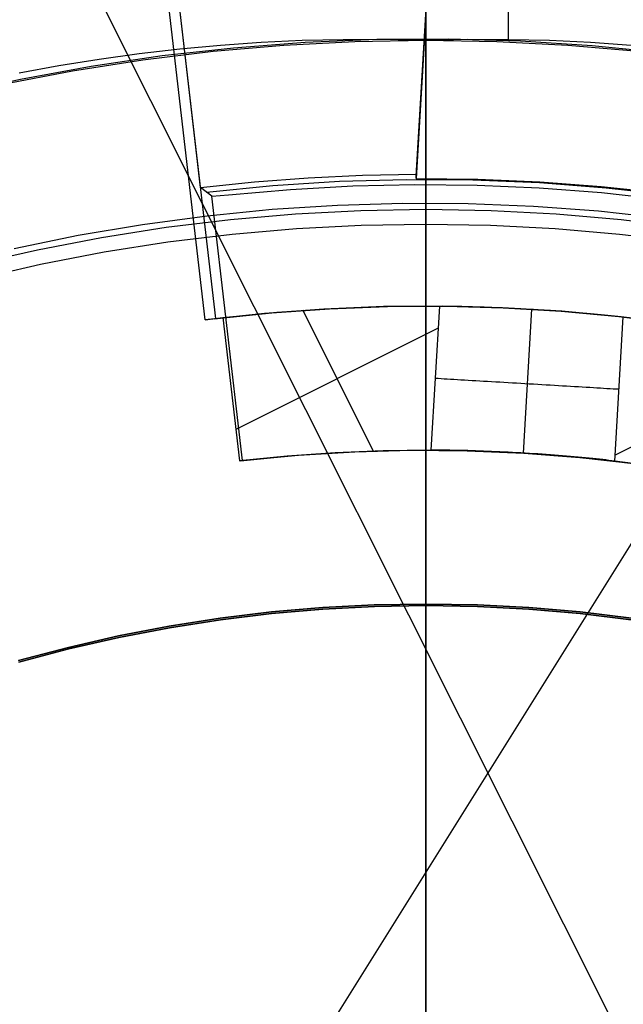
# Model space of a CAD drawing. Header units: millimetres. Extents: x 6038 to 7358, y -8545 to -7225.
# Tile 151 of 256: x 6693.38 to 6700.71, y -7871.39 to -7859.44. Entities that reach past the tile are written whole.
import ezdxf

# ---------------------------------------------------------------- set-up
doc = ezdxf.new("R2010")
doc.units = ezdxf.units.MM
doc.layers.add('color', color=7, linetype='Continuous')
doc.layers.add('luz', color=7, linetype='Continuous')

msp = doc.modelspace()

# ---------------------------------------------------------------- linework, layer by layer
at = {"color": 7, "true_color": 0xffffff}
for p, q in [((6698.316, -7866.548, 105.1), (6698.316, -7840.848, 105.1)), ((6698.316, -7866.548, 105.1), (6698.316, -7840.848, 105.1)), ((6698.316, -7866.529, 51.1), (6698.316, -7844.038, 51.1)), ((6698.316, -7866.529, 51.1), (6698.316, -7844.038, 51.1)), ((6698.316, -7871.421, 199.6), (6698.316, -7844.667, 199.6)), ((6698.316, -7871.421, 199.6), (6698.316, -7844.667, 199.6)), ((6698.316, -7924.541, 200.6), (6698.316, -7844.792, 200.6)), ((6698.316, -7924.541, 200.6), (6698.316, -7844.792, 200.6)), ((6699.316, -7859.21, 218.059), (6699.316, -7859.687, 218.059)), ((6696.85, -7859.71, 218.059), (6697.721, -7859.674, 218.059)), ((6696.85, -7859.71, 218.059), (6697.721, -7859.674, 218.059)), ((6697.721, -7859.674, 218.059), (6698.593, -7859.668, 218.059)), ((6697.721, -7859.674, 218.059), (6698.593, -7859.668, 218.059)), ((6698.316, -7859.667, 218.059), (6698.316, -7859.672, 217.721)), ((6698.316, -7859.672, 217.721), (6698.316, -7859.689, 217.383)), ((6698.593, -7859.668, 218.059), (6699.464, -7859.693, 218.059)), ((6698.593, -7859.668, 218.059), (6699.464, -7859.693, 218.059)), ((6695.328, -7859.794, 142.155), (6694.837, -7859.851, 142.155)), ((6695.328, -7859.794, 142.155), (6694.837, -7859.851, 142.155)), ((6695.114, -7859.872, 218.059), (6695.981, -7859.776, 218.059)), ((6695.114, -7859.872, 218.059), (6695.981, -7859.776, 218.059)), ((6695.821, -7859.748, 142.155), (6695.328, -7859.794, 142.155)), ((6695.821, -7859.748, 142.155), (6695.328, -7859.794, 142.155)), ((6696.593, -7859.749, 108.234), (6695.734, -7859.824, 108.234)), ((6696.593, -7859.749, 125.195), (6695.734, -7859.824, 125.195)), ((6696.593, -7859.749, 108.234), (6695.734, -7859.824, 108.234)), ((6696.317, -7859.714, 142.155), (6695.821, -7859.748, 142.155)), ((6696.317, -7859.714, 142.155), (6695.821, -7859.748, 142.155)), ((6695.981, -7859.776, 218.059), (6696.85, -7859.71, 218.059)), ((6695.981, -7859.776, 218.059), (6696.85, -7859.71, 218.059)), ((6696.814, -7859.69, 142.155), (6696.317, -7859.714, 142.155)), ((6696.814, -7859.69, 142.155), (6696.317, -7859.714, 142.155)), ((6697.454, -7859.705, 108.234), (6696.593, -7859.749, 108.234)), ((6697.454, -7859.705, 125.195), (6696.593, -7859.749, 125.195)), ((6697.454, -7859.705, 108.234), (6696.593, -7859.749, 108.234)), ((6697.313, -7859.679, 142.155), (6696.814, -7859.69, 142.155)), ((6697.313, -7859.679, 142.155), (6696.814, -7859.69, 142.155)), ((6697.814, -7859.678, 142.155), (6697.313, -7859.679, 142.155)), ((6697.814, -7859.678, 142.155), (6697.313, -7859.679, 142.155)), ((6698.316, -7859.69, 108.234), (6697.454, -7859.705, 108.234)), ((6698.316, -7859.69, 125.195), (6697.454, -7859.705, 125.195)), ((6698.316, -7859.69, 108.234), (6697.454, -7859.705, 108.234)), ((6698.316, -7859.69, 142.155), (6697.814, -7859.678, 142.155)), ((6698.316, -7859.69, 142.155), (6697.814, -7859.678, 142.155)), ((6698.819, -7859.678, 142.155), (6698.316, -7859.69, 142.155)), ((6698.819, -7859.678, 142.155), (6698.316, -7859.69, 142.155)), ((6698.316, -7859.689, 217.383), (6698.316, -7859.718, 217.045)), ((6698.316, -7859.691, 142.226), (6698.316, -7859.69, 142.155)), ((6698.316, -7859.691, 142.226), (6698.316, -7859.69, 142.155)), ((6698.316, -7859.69, 142.155), (6698.316, -7859.69, 108.234)), ((6698.316, -7859.69, 142.155), (6698.316, -7859.69, 108.234)), ((6699.178, -7859.705, 108.234), (6698.316, -7859.69, 108.234)), ((6699.178, -7859.705, 125.195), (6698.316, -7859.69, 125.195)), ((6698.316, -7866.548, 108.234), (6698.316, -7859.69, 108.234)), ((6699.178, -7859.705, 108.234), (6698.316, -7859.69, 108.234)), ((6698.316, -7866.548, 108.234), (6698.316, -7859.69, 108.234)), ((6698.316, -7859.695, 142.297), (6698.316, -7859.691, 142.226)), ((6698.316, -7859.695, 142.297), (6698.316, -7859.691, 142.226)), ((6698.316, -7859.701, 142.368), (6698.316, -7859.695, 142.297)), ((6698.316, -7859.701, 142.368), (6698.316, -7859.695, 142.297)), ((6698.316, -7859.709, 142.438), (6698.316, -7859.701, 142.368)), ((6698.316, -7859.709, 142.438), (6698.316, -7859.701, 142.368)), ((6698.316, -7859.72, 142.508), (6698.316, -7859.709, 142.438)), ((6698.316, -7859.72, 142.508), (6698.316, -7859.709, 142.438)), ((6698.316, -7859.718, 217.045), (6698.316, -7859.758, 216.709)), ((6698.316, -7859.734, 142.578), (6698.316, -7859.72, 142.508)), ((6698.316, -7859.734, 142.578), (6698.316, -7859.72, 142.508)), ((6698.316, -7859.749, 142.647), (6698.316, -7859.734, 142.578)), ((6698.316, -7859.749, 142.647), (6698.316, -7859.734, 142.578)), ((6698.316, -7859.768, 142.715), (6698.316, -7859.749, 142.647)), ((6698.316, -7859.768, 142.715), (6698.316, -7859.749, 142.647)), ((6698.316, -7859.758, 216.709), (6698.316, -7859.81, 216.374)), ((6698.316, -7859.788, 142.783), (6698.316, -7859.768, 142.715)), ((6698.316, -7859.788, 142.783), (6698.316, -7859.768, 142.715)), ((6698.316, -7859.811, 142.85), (6698.316, -7859.788, 142.783)), ((6698.316, -7859.811, 142.85), (6698.316, -7859.788, 142.783)), ((6699.32, -7859.679, 142.155), (6698.819, -7859.678, 142.155)), ((6699.32, -7859.679, 142.155), (6698.819, -7859.678, 142.155)), ((6700.04, -7859.749, 108.234), (6699.178, -7859.705, 108.234)), ((6700.04, -7859.749, 125.195), (6699.178, -7859.705, 125.195)), ((6700.04, -7859.749, 108.234), (6699.178, -7859.705, 108.234)), ((6699.819, -7859.69, 142.155), (6699.32, -7859.679, 142.155)), ((6699.819, -7859.69, 142.155), (6699.32, -7859.679, 142.155)), ((6699.464, -7859.693, 218.059), (6700.335, -7859.748, 218.059)), ((6699.464, -7859.693, 218.059), (6700.335, -7859.748, 218.059)), ((6700.316, -7859.714, 142.155), (6699.819, -7859.69, 142.155)), ((6700.316, -7859.714, 142.155), (6699.819, -7859.69, 142.155)), ((6700.899, -7859.824, 108.234), (6700.04, -7859.749, 108.234)), ((6700.899, -7859.824, 125.195), (6700.04, -7859.749, 125.195)), ((6700.899, -7859.824, 108.234), (6700.04, -7859.749, 108.234)), ((6700.811, -7859.748, 142.155), (6700.316, -7859.714, 142.155)), ((6700.811, -7859.748, 142.155), (6700.316, -7859.714, 142.155)), ((6700.335, -7859.748, 218.059), (6701.202, -7859.834, 218.059)), ((6700.335, -7859.748, 218.059), (6701.202, -7859.834, 218.059)), ((6694.251, -7859.999, 218.059), (6695.114, -7859.872, 218.059)), ((6694.251, -7859.999, 218.059), (6695.114, -7859.872, 218.059)), ((6694.837, -7859.851, 142.155), (6694.348, -7859.918, 142.155)), ((6694.837, -7859.851, 142.155), (6694.348, -7859.918, 142.155)), ((6695.734, -7859.824, 108.234), (6694.878, -7859.927, 108.234)), ((6695.734, -7859.824, 125.195), (6694.878, -7859.927, 125.195)), ((6695.734, -7859.824, 108.234), (6694.878, -7859.927, 108.234)), ((6698.316, -7859.81, 216.374), (6698.316, -7859.872, 216.041)), ((6698.316, -7859.836, 142.917), (6698.316, -7859.811, 142.85)), ((6698.316, -7859.836, 142.917), (6698.316, -7859.811, 142.85)), ((6698.316, -7859.863, 142.982), (6698.316, -7859.836, 142.917)), ((6698.316, -7859.863, 142.982), (6698.316, -7859.836, 142.917)), ((6698.316, -7859.893, 143.046), (6698.316, -7859.863, 142.982)), ((6698.316, -7859.893, 143.046), (6698.316, -7859.863, 142.982)), ((6698.316, -7859.872, 216.041), (6698.316, -7859.946, 215.711)), ((6698.316, -7859.925, 143.11), (6698.316, -7859.893, 143.046)), ((6698.316, -7859.925, 143.11), (6698.316, -7859.893, 143.046)), ((6693.861, -7859.997, 142.155), (6693.377, -7860.086, 142.155)), ((6693.861, -7859.997, 142.155), (6693.377, -7860.086, 142.155)), ((6693.394, -7860.156, 218.059), (6694.251, -7859.999, 218.059)), ((6693.394, -7860.156, 218.059), (6694.251, -7859.999, 218.059)), ((6694.348, -7859.918, 142.155), (6693.861, -7859.997, 142.155)), ((6694.348, -7859.918, 142.155), (6693.861, -7859.997, 142.155)), ((6694.878, -7859.927, 108.234), (6694.026, -7860.061, 108.234)), ((6694.878, -7859.927, 125.195), (6694.026, -7860.061, 125.195)), ((6694.878, -7859.927, 108.234), (6694.026, -7860.061, 108.234)), ((6698.316, -7859.959, 143.172), (6698.316, -7859.925, 143.11)), ((6698.316, -7859.959, 143.172), (6698.316, -7859.925, 143.11)), ((6698.316, -7859.946, 215.711), (6698.316, -7860.031, 215.383)), ((6698.316, -7859.995, 143.233), (6698.316, -7859.959, 143.172)), ((6698.316, -7859.995, 143.233), (6698.316, -7859.959, 143.172)), ((6698.316, -7860.033, 143.292), (6698.316, -7859.995, 143.233)), ((6698.316, -7860.033, 143.292), (6698.316, -7859.995, 143.233)), ((6698.316, -7860.031, 215.383), (6698.316, -7860.127, 215.058)), ((6698.316, -7860.074, 143.351), (6698.316, -7860.033, 143.292)), ((6698.316, -7860.074, 143.351), (6698.316, -7860.033, 143.292)), ((6694.026, -7860.061, 108.234), (6693.18, -7860.224, 108.234)), ((6694.026, -7860.061, 125.195), (6693.18, -7860.224, 125.195)), ((6694.026, -7860.061, 108.234), (6693.18, -7860.224, 108.234)), ((6698.316, -7860.116, 143.408), (6698.316, -7860.074, 143.351)), ((6698.316, -7860.116, 143.408), (6698.316, -7860.074, 143.351)), ((6698.316, -7860.16, 143.463), (6698.316, -7860.116, 143.408)), ((6698.316, -7860.16, 143.463), (6698.316, -7860.116, 143.408)), ((6698.316, -7860.127, 215.058), (6698.316, -7860.235, 214.737)), ((6692.542, -7860.342, 218.059), (6693.394, -7860.156, 218.059)), ((6692.542, -7860.342, 218.059), (6693.394, -7860.156, 218.059)), ((6698.316, -7860.206, 143.517), (6698.316, -7860.16, 143.463)), ((6698.316, -7860.206, 143.517), (6698.316, -7860.16, 143.463)), ((6698.316, -7860.254, 143.569), (6698.316, -7860.206, 143.517)), ((6698.316, -7860.254, 143.569), (6698.316, -7860.206, 143.517)), ((6698.316, -7860.235, 214.737), (6698.316, -7860.353, 214.419)), ((6698.316, -7860.304, 143.62), (6698.316, -7860.254, 143.569)), ((6698.316, -7860.304, 143.62), (6698.316, -7860.254, 143.569)), ((6698.316, -7860.355, 143.668), (6698.316, -7860.304, 143.62)), ((6698.316, -7860.355, 143.668), (6698.316, -7860.304, 143.62)), ((6698.316, -7860.353, 214.419), (6698.316, -7860.481, 214.106)), ((6698.316, -7860.408, 143.715), (6698.316, -7860.355, 143.668)), ((6698.316, -7860.408, 143.715), (6698.316, -7860.355, 143.668)), ((6698.316, -7860.463, 143.761), (6698.316, -7860.408, 143.715)), ((6698.316, -7860.463, 143.761), (6698.316, -7860.408, 143.715)), ((6698.316, -7860.519, 143.804), (6698.316, -7860.463, 143.761)), ((6698.316, -7860.519, 143.804), (6698.316, -7860.463, 143.761)), ((6698.316, -7860.481, 214.106), (6698.316, -7860.62, 213.797)), ((6698.316, -7860.577, 143.845), (6698.316, -7860.519, 143.804)), ((6698.316, -7860.577, 143.845), (6698.316, -7860.519, 143.804)), ((6698.316, -7860.636, 143.884), (6698.316, -7860.577, 143.845)), ((6698.316, -7860.636, 143.884), (6698.316, -7860.577, 143.845)), ((6698.316, -7860.62, 213.797), (6698.316, -7860.77, 213.494)), ((6698.316, -7860.696, 143.921), (6698.316, -7860.636, 143.884)), ((6698.316, -7860.696, 143.921), (6698.316, -7860.636, 143.884)), ((6698.316, -7860.758, 143.956), (6698.316, -7860.696, 143.921)), ((6698.316, -7860.758, 143.956), (6698.316, -7860.696, 143.921)), ((6698.316, -7860.821, 143.989), (6698.316, -7860.758, 143.956)), ((6698.316, -7860.821, 143.989), (6698.316, -7860.758, 143.956)), ((6698.316, -7860.77, 213.494), (6698.316, -7860.929, 213.195)), ((6698.316, -7860.885, 144.02), (6698.316, -7860.821, 143.989)), ((6698.316, -7860.885, 144.02), (6698.316, -7860.821, 143.989)), ((6698.316, -7860.95, 144.049), (6698.316, -7860.885, 144.02)), ((6698.316, -7860.95, 144.049), (6698.316, -7860.885, 144.02)), ((6698.316, -7860.929, 213.195), (6698.316, -7861.099, 212.902)), ((6698.316, -7861.015, 144.075), (6698.316, -7860.95, 144.049)), ((6698.316, -7861.015, 144.075), (6698.316, -7860.95, 144.049)), ((6698.316, -7861.082, 144.099), (6698.316, -7861.015, 144.075)), ((6698.316, -7861.082, 144.099), (6698.316, -7861.015, 144.075)), ((6698.316, -7861.15, 144.12), (6698.316, -7861.082, 144.099)), ((6698.316, -7861.15, 144.12), (6698.316, -7861.082, 144.099)), ((6698.316, -7861.099, 212.902), (6698.316, -7861.279, 212.615)), ((6698.316, -7861.218, 144.14), (6698.316, -7861.15, 144.12)), ((6698.316, -7861.218, 144.14), (6698.316, -7861.15, 144.12)), ((6698.316, -7861.287, 144.157), (6698.316, -7861.218, 144.14)), ((6698.316, -7861.287, 144.157), (6698.316, -7861.218, 144.14)), ((6698.316, -7861.279, 212.615), (6698.316, -7861.468, 212.334)), ((6698.316, -7861.356, 144.171), (6698.316, -7861.287, 144.157)), ((6698.316, -7861.356, 144.171), (6698.316, -7861.287, 144.157)), ((6698.316, -7861.426, 144.183), (6698.316, -7861.356, 144.171)), ((6698.316, -7861.426, 144.183), (6698.316, -7861.356, 144.171)), ((6698.316, -7861.496, 144.193), (6698.316, -7861.426, 144.183)), ((6698.316, -7861.496, 144.193), (6698.316, -7861.426, 144.183)), ((6698.316, -7861.468, 212.334), (6698.316, -7861.667, 212.059)), ((6698.316, -7861.567, 144.2), (6698.316, -7861.496, 144.193)), ((6698.316, -7861.567, 144.2), (6698.316, -7861.496, 144.193)), ((6698.316, -7861.637, 144.205), (6698.316, -7861.567, 144.2)), ((6698.316, -7861.637, 144.205), (6698.316, -7861.567, 144.2)), ((6697.243, -7861.692, 212.059), (6696.452, -7861.742, 212.059)), ((6697.243, -7861.692, 212.059), (6696.452, -7861.742, 212.059)), ((6698.036, -7861.668, 212.059), (6697.243, -7861.692, 212.059)), ((6698.036, -7861.668, 212.059), (6697.243, -7861.692, 212.059)), ((6698.83, -7861.672, 212.059), (6698.036, -7861.668, 212.059)), ((6698.83, -7861.672, 212.059), (6698.036, -7861.668, 212.059)), ((6698.316, -7861.708, 144.208), (6698.316, -7861.637, 144.205)), ((6698.316, -7861.708, 144.208), (6698.316, -7861.637, 144.205)), ((6699.622, -7861.704, 212.059), (6698.83, -7861.672, 212.059)), ((6699.622, -7861.704, 212.059), (6698.83, -7861.672, 212.059)), ((6700.413, -7861.762, 212.059), (6699.622, -7861.704, 212.059)), ((6700.413, -7861.762, 212.059), (6699.622, -7861.704, 212.059)), ((6695.662, -7861.82, 212.059), (6694.876, -7861.925, 212.059)), ((6695.662, -7861.82, 212.059), (6694.876, -7861.925, 212.059)), ((6696.452, -7861.742, 212.059), (6695.662, -7861.82, 212.059)), ((6696.452, -7861.742, 212.059), (6695.662, -7861.82, 212.059)), ((6696.735, -7861.797, 144.208), (6695.946, -7861.865, 144.208)), ((6697.525, -7861.756, 144.208), (6696.735, -7861.797, 144.208)), ((6698.316, -7861.742, 144.208), (6697.525, -7861.756, 144.208)), ((6698.316, -7861.779, 144.207), (6698.316, -7861.708, 144.208)), ((6698.316, -7861.779, 144.207), (6698.316, -7861.708, 144.208)), ((6699.108, -7861.756, 144.208), (6698.316, -7861.742, 144.208)), ((6698.316, -7861.85, 144.205), (6698.316, -7861.779, 144.207)), ((6698.316, -7861.85, 144.205), (6698.316, -7861.779, 144.207)), ((6699.898, -7861.797, 144.208), (6699.108, -7861.756, 144.208)), ((6700.686, -7861.865, 144.208), (6699.898, -7861.797, 144.208)), ((6701.202, -7861.848, 212.059), (6700.413, -7861.762, 212.059)), ((6701.202, -7861.848, 212.059), (6700.413, -7861.762, 212.059)), ((6694.876, -7861.925, 212.059), (6694.094, -7862.057, 212.059)), ((6694.876, -7861.925, 212.059), (6694.094, -7862.057, 212.059)), ((6695.946, -7861.865, 144.208), (6695.161, -7861.96, 144.208)), ((6697.531, -7861.934, 144.2), (6696.747, -7861.975, 144.2)), ((6697.531, -7861.934, 144.2), (6696.747, -7861.975, 144.2)), ((6698.316, -7861.921, 144.2), (6697.531, -7861.934, 144.2)), ((6698.316, -7861.921, 144.2), (6697.531, -7861.934, 144.2)), ((6698.316, -7861.921, 144.2), (6698.316, -7861.85, 144.205)), ((6698.316, -7861.921, 144.2), (6698.316, -7861.85, 144.205)), ((6698.316, -7871.421, 144.2), (6698.316, -7861.921, 144.2)), ((6698.316, -7871.421, 144.2), (6698.316, -7861.921, 144.2)), ((6699.101, -7861.934, 144.2), (6698.316, -7861.921, 144.2)), ((6699.101, -7861.934, 144.2), (6698.316, -7861.921, 144.2)), ((6699.886, -7861.975, 144.2), (6699.101, -7861.934, 144.2)), ((6699.886, -7861.975, 144.2), (6699.101, -7861.934, 144.2)), ((6701.472, -7861.96, 144.208), (6700.686, -7861.865, 144.208)), ((6694.094, -7862.057, 212.059), (6693.316, -7862.217, 212.059)), ((6694.094, -7862.057, 212.059), (6693.316, -7862.217, 212.059)), ((6695.161, -7861.96, 144.208), (6694.379, -7862.083, 144.208)), ((6695.965, -7862.042, 144.2), (6695.185, -7862.137, 144.2)), ((6695.965, -7862.042, 144.2), (6695.185, -7862.137, 144.2)), ((6696.747, -7861.975, 144.2), (6695.965, -7862.042, 144.2)), ((6696.747, -7861.975, 144.2), (6695.965, -7862.042, 144.2)), ((6700.668, -7862.042, 144.2), (6699.886, -7861.975, 144.2)), ((6700.668, -7862.042, 144.2), (6699.886, -7861.975, 144.2)), ((6701.447, -7862.137, 144.2), (6700.668, -7862.042, 144.2)), ((6701.447, -7862.137, 144.2), (6700.668, -7862.042, 144.2)), ((6694.379, -7862.083, 144.208), (6693.602, -7862.232, 144.208)), ((6695.185, -7862.137, 144.2), (6694.41, -7862.259, 144.2)), ((6695.185, -7862.137, 144.2), (6694.41, -7862.259, 144.2)), ((6693.602, -7862.232, 144.208), (6692.83, -7862.408, 144.208)), ((6694.41, -7862.259, 144.2), (6693.638, -7862.407, 144.2)), ((6694.41, -7862.259, 144.2), (6693.638, -7862.407, 144.2)), ((6693.638, -7862.407, 144.2), (6692.873, -7862.582, 144.2)), ((6693.638, -7862.407, 144.2), (6692.873, -7862.582, 144.2)), ((6696.441, -7866.626, 51.1), (6697.065, -7866.572, 51.1)), ((6697.065, -7866.572, 43.5), (6696.441, -7866.626, 43.5)), ((6697.065, -7866.572, 47.3), (6696.441, -7866.626, 47.3)), ((6696.441, -7866.626, 51.1), (6697.065, -7866.572, 51.1)), ((6696.443, -7866.645, 108.234), (6697.066, -7866.591, 108.234)), ((6697.066, -7866.591, 105.1), (6696.443, -7866.645, 105.1)), ((6696.443, -7866.645, 108.234), (6697.066, -7866.591, 108.234)), ((6697.066, -7866.591, 106.667), (6696.443, -7866.645, 106.667)), ((6697.066, -7866.591, 105.1), (6696.443, -7866.645, 105.1)), ((6697.065, -7866.572, 51.1), (6697.69, -7866.539, 51.1)), ((6697.69, -7866.539, 43.5), (6697.065, -7866.572, 43.5)), ((6697.69, -7866.539, 47.3), (6697.065, -7866.572, 47.3)), ((6697.065, -7866.572, 51.1), (6697.69, -7866.539, 51.1)), ((6697.066, -7866.591, 108.234), (6697.691, -7866.559, 108.234)), ((6697.691, -7866.559, 105.1), (6697.066, -7866.591, 105.1)), ((6697.066, -7866.591, 108.234), (6697.691, -7866.559, 108.234)), ((6697.691, -7866.559, 106.667), (6697.066, -7866.591, 106.667)), ((6697.691, -7866.559, 105.1), (6697.066, -7866.591, 105.1)), ((6697.69, -7866.539, 51.1), (6698.316, -7866.529, 51.1)), ((6698.316, -7866.529, 43.5), (6697.69, -7866.539, 43.5)), ((6698.316, -7866.529, 47.3), (6697.69, -7866.539, 47.3)), ((6697.69, -7866.539, 51.1), (6698.316, -7866.529, 51.1)), ((6697.691, -7866.559, 108.234), (6698.316, -7866.548, 108.234)), ((6698.316, -7866.548, 105.1), (6697.691, -7866.559, 105.1)), ((6697.691, -7866.559, 108.234), (6698.316, -7866.548, 108.234)), ((6698.316, -7866.548, 106.667), (6697.691, -7866.559, 106.667)), ((6698.316, -7866.548, 105.1), (6697.691, -7866.559, 105.1)), ((6698.316, -7866.529, 51.1), (6698.316, -7866.529, 43.5)), ((6698.316, -7866.529, 51.1), (6698.316, -7866.529, 43.5)), ((6698.316, -7866.529, 51.1), (6698.942, -7866.539, 51.1)), ((6698.942, -7866.539, 43.5), (6698.316, -7866.529, 43.5)), ((6698.942, -7866.539, 47.3), (6698.316, -7866.529, 47.3)), ((6698.316, -7866.529, 51.1), (6698.942, -7866.539, 51.1)), ((6698.316, -7866.548, 108.234), (6698.942, -7866.559, 108.234)), ((6698.316, -7866.548, 108.234), (6698.316, -7866.548, 105.1)), ((6698.316, -7866.548, 108.234), (6698.316, -7866.548, 105.1)), ((6698.942, -7866.559, 105.1), (6698.316, -7866.548, 105.1)), ((6698.316, -7866.548, 108.234), (6698.942, -7866.559, 108.234)), ((6698.942, -7866.559, 106.667), (6698.316, -7866.548, 106.667)), ((6698.942, -7866.559, 105.1), (6698.316, -7866.548, 105.1)), ((6698.942, -7866.539, 51.1), (6699.568, -7866.572, 51.1)), ((6699.568, -7866.572, 43.5), (6698.942, -7866.539, 43.5)), ((6699.568, -7866.572, 47.3), (6698.942, -7866.539, 47.3)), ((6698.942, -7866.539, 51.1), (6699.568, -7866.572, 51.1)), ((6698.942, -7866.559, 108.234), (6699.566, -7866.591, 108.234)), ((6699.566, -7866.591, 105.1), (6698.942, -7866.559, 105.1)), ((6698.942, -7866.559, 108.234), (6699.566, -7866.591, 108.234)), ((6699.566, -7866.591, 106.667), (6698.942, -7866.559, 106.667)), ((6699.566, -7866.591, 105.1), (6698.942, -7866.559, 105.1)), ((6699.566, -7866.591, 108.234), (6700.19, -7866.645, 108.234)), ((6700.19, -7866.645, 105.1), (6699.566, -7866.591, 105.1)), ((6699.566, -7866.591, 108.234), (6700.19, -7866.645, 108.234)), ((6700.19, -7866.645, 106.667), (6699.566, -7866.591, 106.667)), ((6700.19, -7866.645, 105.1), (6699.566, -7866.591, 105.1)), ((6699.568, -7866.572, 51.1), (6700.192, -7866.626, 51.1)), ((6700.192, -7866.626, 43.5), (6699.568, -7866.572, 43.5)), ((6700.192, -7866.626, 47.3), (6699.568, -7866.572, 47.3)), ((6699.568, -7866.572, 51.1), (6700.192, -7866.626, 51.1)), ((6695.201, -7866.798, 51.1), (6695.82, -7866.701, 51.1)), ((6695.82, -7866.701, 43.5), (6695.201, -7866.798, 43.5)), ((6695.82, -7866.701, 47.3), (6695.201, -7866.798, 47.3)), ((6695.201, -7866.798, 51.1), (6695.82, -7866.701, 51.1)), ((6695.204, -7866.817, 108.234), (6695.822, -7866.72, 108.234)), ((6695.822, -7866.72, 105.1), (6695.204, -7866.817, 105.1)), ((6695.204, -7866.817, 108.234), (6695.822, -7866.72, 108.234)), ((6695.822, -7866.72, 106.667), (6695.204, -7866.817, 106.667)), ((6695.822, -7866.72, 105.1), (6695.204, -7866.817, 105.1)), ((6695.82, -7866.701, 51.1), (6696.441, -7866.626, 51.1)), ((6696.441, -7866.626, 43.5), (6695.82, -7866.701, 43.5)), ((6696.441, -7866.626, 47.3), (6695.82, -7866.701, 47.3)), ((6695.82, -7866.701, 51.1), (6696.441, -7866.626, 51.1)), ((6695.822, -7866.72, 108.234), (6696.443, -7866.645, 108.234)), ((6696.443, -7866.645, 105.1), (6695.822, -7866.72, 105.1)), ((6695.822, -7866.72, 108.234), (6696.443, -7866.645, 108.234)), ((6696.443, -7866.645, 106.667), (6695.822, -7866.72, 106.667)), ((6696.443, -7866.645, 105.1), (6695.822, -7866.72, 105.1)), ((6700.19, -7866.645, 108.234), (6700.81, -7866.72, 108.234)), ((6700.81, -7866.72, 105.1), (6700.19, -7866.645, 105.1)), ((6700.19, -7866.645, 108.234), (6700.81, -7866.72, 108.234)), ((6700.81, -7866.72, 106.667), (6700.19, -7866.645, 106.667)), ((6700.81, -7866.72, 105.1), (6700.19, -7866.645, 105.1)), ((6700.192, -7866.626, 51.1), (6700.813, -7866.701, 51.1)), ((6700.813, -7866.701, 43.5), (6700.192, -7866.626, 43.5)), ((6700.813, -7866.701, 47.3), (6700.192, -7866.626, 47.3)), ((6700.192, -7866.626, 51.1), (6700.813, -7866.701, 51.1)), ((6694.586, -7866.916, 51.1), (6695.201, -7866.798, 51.1)), ((6695.201, -7866.798, 43.5), (6694.586, -7866.916, 43.5)), ((6695.201, -7866.798, 47.3), (6694.586, -7866.916, 47.3)), ((6694.586, -7866.916, 51.1), (6695.201, -7866.798, 51.1)), ((6694.59, -7866.935, 108.234), (6695.204, -7866.817, 108.234)), ((6695.204, -7866.817, 105.1), (6694.59, -7866.935, 105.1)), ((6694.59, -7866.935, 108.234), (6695.204, -7866.817, 108.234)), ((6695.204, -7866.817, 106.667), (6694.59, -7866.935, 106.667)), ((6695.204, -7866.817, 105.1), (6694.59, -7866.935, 105.1)), ((6693.976, -7867.056, 51.1), (6694.586, -7866.916, 51.1)), ((6694.586, -7866.916, 43.5), (6693.976, -7867.056, 43.5)), ((6694.586, -7866.916, 47.3), (6693.976, -7867.056, 47.3)), ((6693.976, -7867.056, 51.1), (6694.586, -7866.916, 51.1)), ((6693.98, -7867.074, 108.234), (6694.59, -7866.935, 108.234)), ((6694.59, -7866.935, 105.1), (6693.98, -7867.074, 105.1)), ((6693.98, -7867.074, 108.234), (6694.59, -7866.935, 108.234)), ((6694.59, -7866.935, 106.667), (6693.98, -7867.074, 106.667)), ((6694.59, -7866.935, 105.1), (6693.98, -7867.074, 105.1)), ((6693.37, -7867.216, 51.1), (6693.976, -7867.056, 51.1)), ((6693.976, -7867.056, 43.5), (6693.37, -7867.216, 43.5)), ((6693.976, -7867.056, 47.3), (6693.37, -7867.216, 47.3)), ((6693.37, -7867.216, 51.1), (6693.976, -7867.056, 51.1)), ((6693.376, -7867.234, 108.234), (6693.98, -7867.074, 108.234)), ((6693.98, -7867.074, 105.1), (6693.376, -7867.234, 105.1)), ((6693.376, -7867.234, 108.234), (6693.98, -7867.074, 108.234)), ((6693.98, -7867.074, 106.667), (6693.376, -7867.234, 106.667)), ((6693.98, -7867.074, 105.1), (6693.376, -7867.234, 105.1))]:
    msp.add_line(p, q, dxfattribs=at)
at = {"layer": 'color'}
msp.add_line((6698.316, -7811.667, 43.5), (6698.316, -7957.667, 43.5), dxfattribs=at)
at = {"layer": 'color', "color": 254, "true_color": 0xcad1ee}
for p, q in [((6698.742, -7852.165, 38.6), (6698.199, -7861.363, 38.6)), ((6698.742, -7852.165, 38.6), (6698.199, -7861.363, 38.6)), ((6698.2, -7861.337, 37.1), (6698.741, -7852.191, 37.1)), ((6698.202, -7861.31, 35.6), (6698.739, -7852.218, 35.6)), ((6698.202, -7861.31, 35.6), (6698.739, -7852.218, 35.6)), ((6694.647, -7853.451, 35.436), (6695.763, -7863.064, 35.436)), ((6695.581, -7861.472, 35.6), (6694.65, -7853.448, 35.6)), ((6695.581, -7861.472, 35.6), (6694.65, -7853.448, 35.6)), ((6695.637, -7863.079, 28.2), (6694.537, -7853.596, 28.2)), ((6695.637, -7863.079, 28.2), (6694.537, -7853.596, 28.2)), ((6696.889, -7861.354, 35.6), (6697.545, -7861.323, 35.6)), ((6696.889, -7861.354, 35.6), (6697.545, -7861.323, 35.6)), ((6697.545, -7861.323, 35.6), (6698.202, -7861.31, 35.6)), ((6697.545, -7861.323, 35.6), (6698.202, -7861.31, 35.6)), ((6698.199, -7861.363, 38.6), (6698.202, -7861.31, 35.6)), ((6698.199, -7861.363, 38.6), (6698.202, -7861.31, 35.6)), ((6695.581, -7861.472, 35.6), (6696.234, -7861.404, 35.6)), ((6695.581, -7861.472, 35.6), (6696.234, -7861.404, 35.6)), ((6695.651, -7861.528, 39.237), (6696.458, -7861.449, 39.237)), ((6696.234, -7861.404, 35.6), (6696.889, -7861.354, 35.6)), ((6696.234, -7861.404, 35.6), (6696.889, -7861.354, 35.6)), ((6696.458, -7861.449, 39.237), (6697.267, -7861.398, 39.237)), ((6696.673, -7861.496, 42.875), (6697.428, -7861.454, 42.875)), ((6697.267, -7861.398, 39.237), (6698.078, -7861.375, 39.237)), ((6697.428, -7861.454, 42.875), (6698.184, -7861.438, 42.875)), ((6698.078, -7861.375, 39.237), (6698.888, -7861.38, 39.237)), ((6698.184, -7861.438, 42.875), (6698.939, -7861.445, 42.875)), ((6698.199, -7861.363, 38.6), (6698.949, -7861.371, 38.6)), ((6698.199, -7861.363, 38.6), (6698.949, -7861.371, 38.6)), ((6698.888, -7861.38, 39.237), (6699.698, -7861.414, 39.237)), ((6698.939, -7861.445, 42.875), (6699.694, -7861.478, 42.875)), ((6698.949, -7861.371, 38.6), (6699.699, -7861.403, 38.6)), ((6698.949, -7861.371, 38.6), (6699.699, -7861.403, 38.6)), ((6699.698, -7861.414, 39.237), (6700.506, -7861.476, 39.237)), ((6699.699, -7861.403, 38.6), (6700.447, -7861.459, 38.6)), ((6699.699, -7861.403, 38.6), (6700.447, -7861.459, 38.6)), ((6700.447, -7861.459, 38.6), (6701.193, -7861.54, 38.6)), ((6700.447, -7861.459, 38.6), (6701.193, -7861.54, 38.6)), ((6695.718, -7861.58, 42.671), (6695.581, -7861.472, 35.6)), ((6695.718, -7861.58, 42.671), (6695.581, -7861.472, 35.6)), ((6695.718, -7861.58, 42.671), (6695.921, -7861.562, 42.875)), ((6696.082, -7864.717, 42.671), (6695.718, -7861.58, 42.671)), ((6695.921, -7861.562, 42.875), (6696.673, -7861.496, 42.875)), ((6699.694, -7861.478, 42.875), (6700.448, -7861.534, 42.875)), ((6700.448, -7861.534, 42.875), (6701.199, -7861.616, 42.875)), ((6700.506, -7861.476, 39.237), (6701.312, -7861.566, 39.237)), ((6696.356, -7863.002, 28.2), (6695.637, -7863.079, 28.2)), ((6696.356, -7863.002, 28.2), (6695.637, -7863.079, 28.2)), ((6695.745, -7863.066, 34.4), (6696.445, -7862.994, 34.4)), ((6695.852, -7863.053, 40.6), (6696.508, -7862.988, 40.6)), ((6695.852, -7863.053, 40.6), (6696.508, -7862.988, 40.6)), ((6697.078, -7862.948, 28.2), (6696.356, -7863.002, 28.2)), ((6697.078, -7862.948, 28.2), (6696.356, -7863.002, 28.2)), ((6696.445, -7862.994, 34.4), (6697.146, -7862.944, 34.4)), ((6696.508, -7862.988, 40.6), (6697.165, -7862.943, 40.6)), ((6696.508, -7862.988, 40.6), (6697.165, -7862.943, 40.6)), ((6697.679, -7864.673, 40.6), (6696.823, -7862.964, 40.6)), ((6697.8, -7862.919, 28.2), (6697.078, -7862.948, 28.2)), ((6697.8, -7862.919, 28.2), (6697.078, -7862.948, 28.2)), ((6697.146, -7862.944, 34.4), (6697.849, -7862.918, 34.4)), ((6697.165, -7862.943, 40.6), (6697.823, -7862.918, 40.6)), ((6697.165, -7862.943, 40.6), (6697.823, -7862.918, 40.6)), ((6698.523, -7862.913, 28.2), (6697.8, -7862.919, 28.2)), ((6698.523, -7862.913, 28.2), (6697.8, -7862.919, 28.2)), ((6697.823, -7862.918, 40.6), (6698.482, -7862.913, 40.6)), ((6697.823, -7862.918, 40.6), (6698.482, -7862.913, 40.6)), ((6697.849, -7862.918, 34.4), (6698.553, -7862.914, 34.4)), ((6698.482, -7862.913, 40.6), (6698.378, -7864.663, 40.6)), ((6698.482, -7862.913, 40.6), (6698.378, -7864.663, 40.6)), ((6698.482, -7862.913, 40.6), (6698.517, -7862.913, 40.562)), ((6698.482, -7862.913, 40.6), (6698.517, -7862.913, 40.562)), ((6698.517, -7862.913, 40.562), (6698.553, -7862.913, 40.526)), ((6698.517, -7862.913, 40.562), (6698.553, -7862.913, 40.526)), ((6699.246, -7862.932, 28.2), (6698.523, -7862.913, 28.2)), ((6699.246, -7862.932, 28.2), (6698.523, -7862.913, 28.2)), ((6698.553, -7862.913, 40.526), (6698.591, -7862.913, 40.49)), ((6698.553, -7862.913, 40.526), (6698.591, -7862.913, 40.49)), ((6698.553, -7862.914, 34.4), (6699.256, -7862.932, 34.4)), ((6698.591, -7862.913, 40.49), (6698.629, -7862.913, 40.456)), ((6698.591, -7862.913, 40.49), (6698.629, -7862.913, 40.456)), ((6698.629, -7862.913, 40.456), (6698.669, -7862.914, 40.424)), ((6698.629, -7862.913, 40.456), (6698.669, -7862.914, 40.424)), ((6698.669, -7862.914, 40.424), (6698.71, -7862.915, 40.392)), ((6698.669, -7862.914, 40.424), (6698.71, -7862.915, 40.392)), ((6698.71, -7862.915, 40.392), (6698.752, -7862.915, 40.363)), ((6698.71, -7862.915, 40.392), (6698.752, -7862.915, 40.363)), ((6698.752, -7862.915, 40.363), (6698.795, -7862.916, 40.334)), ((6698.752, -7862.915, 40.363), (6698.795, -7862.916, 40.334)), ((6698.795, -7862.916, 40.334), (6698.839, -7862.917, 40.307)), ((6698.795, -7862.916, 40.334), (6698.839, -7862.917, 40.307)), ((6698.839, -7862.917, 40.307), (6698.884, -7862.918, 40.282)), ((6698.839, -7862.917, 40.307), (6698.884, -7862.918, 40.282)), ((6698.884, -7862.918, 40.282), (6698.929, -7862.92, 40.258)), ((6698.884, -7862.918, 40.282), (6698.929, -7862.92, 40.258)), ((6698.929, -7862.92, 40.258), (6698.976, -7862.921, 40.236)), ((6698.929, -7862.92, 40.258), (6698.976, -7862.921, 40.236)), ((6698.976, -7862.921, 40.236), (6699.023, -7862.923, 40.215)), ((6698.976, -7862.921, 40.236), (6699.023, -7862.923, 40.215)), ((6699.023, -7862.923, 40.215), (6699.071, -7862.924, 40.196)), ((6699.023, -7862.923, 40.215), (6699.071, -7862.924, 40.196)), ((6699.071, -7862.924, 40.196), (6699.119, -7862.926, 40.179)), ((6699.071, -7862.924, 40.196), (6699.119, -7862.926, 40.179)), ((6699.119, -7862.926, 40.179), (6699.168, -7862.928, 40.163)), ((6699.119, -7862.926, 40.179), (6699.168, -7862.928, 40.163)), ((6699.168, -7862.928, 40.163), (6699.218, -7862.93, 40.149)), ((6699.168, -7862.928, 40.163), (6699.218, -7862.93, 40.149)), ((6699.218, -7862.93, 40.149), (6699.268, -7862.933, 40.137)), ((6699.218, -7862.93, 40.149), (6699.268, -7862.933, 40.137)), ((6699.968, -7862.975, 28.2), (6699.246, -7862.932, 28.2)), ((6699.968, -7862.975, 28.2), (6699.246, -7862.932, 28.2)), ((6699.256, -7862.932, 34.4), (6699.958, -7862.974, 34.4)), ((6699.268, -7862.933, 40.137), (6699.318, -7862.935, 40.127)), ((6699.268, -7862.933, 40.137), (6699.318, -7862.935, 40.127)), ((6699.318, -7862.935, 40.127), (6699.369, -7862.937, 40.118)), ((6699.318, -7862.935, 40.127), (6699.369, -7862.937, 40.118)), ((6699.369, -7862.937, 40.118), (6699.42, -7862.94, 40.111)), ((6699.369, -7862.937, 40.118), (6699.42, -7862.94, 40.111)), ((6699.42, -7862.94, 40.111), (6699.471, -7862.943, 40.106)), ((6699.42, -7862.94, 40.111), (6699.471, -7862.943, 40.106)), ((6699.471, -7862.943, 40.106), (6699.522, -7862.945, 40.102)), ((6699.471, -7862.943, 40.106), (6699.522, -7862.945, 40.102)), ((6699.6, -7862.95, 40.1), (6699.496, -7864.697, 40.1)), ((6699.522, -7862.945, 40.102), (6699.574, -7862.948, 40.1)), ((6699.522, -7862.945, 40.102), (6699.574, -7862.948, 40.1)), ((6699.574, -7862.948, 40.1), (6699.625, -7862.951, 40.1)), ((6699.574, -7862.948, 40.1), (6699.625, -7862.951, 40.1)), ((6699.625, -7862.951, 40.1), (6699.677, -7862.955, 40.102)), ((6699.625, -7862.951, 40.1), (6699.677, -7862.955, 40.102)), ((6699.677, -7862.955, 40.102), (6699.728, -7862.958, 40.106)), ((6699.677, -7862.955, 40.102), (6699.728, -7862.958, 40.106)), ((6699.728, -7862.958, 40.106), (6699.779, -7862.961, 40.111)), ((6699.728, -7862.958, 40.106), (6699.779, -7862.961, 40.111)), ((6699.779, -7862.961, 40.111), (6699.83, -7862.964, 40.118)), ((6699.779, -7862.961, 40.111), (6699.83, -7862.964, 40.118)), ((6699.83, -7862.964, 40.118), (6699.881, -7862.968, 40.127)), ((6699.83, -7862.964, 40.118), (6699.881, -7862.968, 40.127)), ((6699.881, -7862.968, 40.127), (6699.931, -7862.971, 40.137)), ((6699.881, -7862.968, 40.127), (6699.931, -7862.971, 40.137)), ((6699.931, -7862.971, 40.137), (6699.981, -7862.975, 40.149)), ((6699.931, -7862.971, 40.137), (6699.981, -7862.975, 40.149)), ((6699.958, -7862.974, 34.4), (6700.659, -7863.038, 34.4)), ((6700.688, -7863.041, 28.2), (6699.968, -7862.975, 28.2)), ((6700.688, -7863.041, 28.2), (6699.968, -7862.975, 28.2)), ((6699.981, -7862.975, 40.149), (6700.03, -7862.979, 40.163)), ((6699.981, -7862.975, 40.149), (6700.03, -7862.979, 40.163)), ((6700.03, -7862.979, 40.163), (6700.079, -7862.983, 40.179)), ((6700.03, -7862.979, 40.163), (6700.079, -7862.983, 40.179)), ((6700.079, -7862.983, 40.179), (6700.128, -7862.986, 40.196)), ((6700.079, -7862.983, 40.179), (6700.128, -7862.986, 40.196)), ((6700.128, -7862.986, 40.196), (6700.175, -7862.99, 40.215)), ((6700.128, -7862.986, 40.196), (6700.175, -7862.99, 40.215)), ((6700.175, -7862.99, 40.215), (6700.222, -7862.994, 40.236)), ((6700.175, -7862.99, 40.215), (6700.222, -7862.994, 40.236)), ((6700.222, -7862.994, 40.236), (6700.269, -7862.998, 40.258)), ((6700.222, -7862.994, 40.236), (6700.269, -7862.998, 40.258)), ((6700.269, -7862.998, 40.258), (6700.314, -7863.002, 40.282)), ((6700.269, -7862.998, 40.258), (6700.314, -7863.002, 40.282)), ((6700.314, -7863.002, 40.282), (6700.359, -7863.006, 40.307)), ((6700.314, -7863.002, 40.282), (6700.359, -7863.006, 40.307)), ((6700.359, -7863.006, 40.307), (6700.402, -7863.011, 40.334)), ((6700.359, -7863.006, 40.307), (6700.402, -7863.011, 40.334)), ((6700.402, -7863.011, 40.334), (6700.445, -7863.015, 40.363)), ((6700.402, -7863.011, 40.334), (6700.445, -7863.015, 40.363)), ((6700.445, -7863.015, 40.363), (6700.487, -7863.019, 40.392)), ((6700.445, -7863.015, 40.363), (6700.487, -7863.019, 40.392)), ((6700.487, -7863.019, 40.392), (6700.528, -7863.023, 40.424)), ((6700.487, -7863.019, 40.392), (6700.528, -7863.023, 40.424)), ((6695.637, -7863.079, 28.2), (6695.852, -7863.053, 40.6)), ((6695.637, -7863.079, 28.2), (6695.852, -7863.053, 40.6)), ((6695.852, -7863.053, 40.6), (6696.054, -7864.792, 40.6)), ((6695.852, -7863.053, 40.6), (6696.054, -7864.792, 40.6)), ((6700.528, -7863.023, 40.424), (6700.567, -7863.027, 40.456)), ((6700.528, -7863.023, 40.424), (6700.567, -7863.027, 40.456)), ((6700.567, -7863.027, 40.456), (6700.606, -7863.031, 40.49)), ((6700.567, -7863.027, 40.456), (6700.606, -7863.031, 40.49)), ((6700.606, -7863.031, 40.49), (6700.643, -7863.036, 40.526)), ((6700.606, -7863.031, 40.49), (6700.643, -7863.036, 40.526)), ((6700.611, -7864.794, 40.6), (6700.714, -7863.044, 40.6)), ((6700.611, -7864.794, 40.6), (6700.714, -7863.044, 40.6)), ((6700.643, -7863.036, 40.526), (6700.679, -7863.04, 40.562)), ((6700.643, -7863.036, 40.526), (6700.679, -7863.04, 40.562)), ((6700.659, -7863.038, 34.4), (6701.357, -7863.125, 34.4)), ((6700.679, -7863.04, 40.562), (6700.714, -7863.044, 40.6)), ((6700.679, -7863.04, 40.562), (6700.714, -7863.044, 40.6)), ((6701.406, -7863.132, 28.2), (6700.688, -7863.041, 28.2)), ((6701.406, -7863.132, 28.2), (6700.688, -7863.041, 28.2)), ((6700.714, -7863.044, 40.6), (6701.371, -7863.127, 40.6)), ((6700.714, -7863.044, 40.6), (6701.371, -7863.127, 40.6)), ((6698.466, -7863.181, 40.6), (6696.01, -7864.412, 40.6)), ((6703.147, -7863.454, 40.6), (6700.615, -7864.723, 40.6)), ((6698.43, -7863.787, 40.6), (6698.465, -7863.789, 40.562)), ((6698.465, -7863.789, 40.562), (6698.501, -7863.792, 40.526)), ((6698.501, -7863.792, 40.526), (6698.539, -7863.794, 40.49)), ((6698.539, -7863.794, 40.49), (6698.577, -7863.796, 40.456)), ((6698.577, -7863.796, 40.456), (6698.617, -7863.798, 40.424)), ((6698.617, -7863.798, 40.424), (6698.658, -7863.801, 40.392)), ((6698.658, -7863.801, 40.392), (6698.7, -7863.803, 40.363)), ((6698.7, -7863.803, 40.363), (6698.743, -7863.806, 40.334)), ((6698.743, -7863.806, 40.334), (6698.786, -7863.808, 40.307)), ((6698.786, -7863.808, 40.307), (6698.831, -7863.811, 40.282)), ((6698.831, -7863.811, 40.282), (6698.877, -7863.814, 40.258)), ((6698.877, -7863.814, 40.258), (6698.923, -7863.817, 40.236)), ((6698.923, -7863.817, 40.236), (6698.97, -7863.819, 40.215)), ((6698.97, -7863.819, 40.215), (6699.018, -7863.822, 40.196)), ((6699.018, -7863.822, 40.196), (6699.066, -7863.825, 40.179)), ((6699.066, -7863.825, 40.179), (6699.115, -7863.828, 40.163)), ((6699.115, -7863.828, 40.163), (6699.165, -7863.831, 40.149)), ((6699.165, -7863.831, 40.149), (6699.215, -7863.834, 40.137)), ((6699.215, -7863.834, 40.137), (6699.265, -7863.837, 40.127)), ((6699.265, -7863.837, 40.127), (6699.316, -7863.84, 40.118)), ((6699.316, -7863.84, 40.118), (6699.367, -7863.843, 40.111)), ((6699.367, -7863.843, 40.111), (6699.418, -7863.846, 40.106)), ((6699.418, -7863.846, 40.106), (6699.469, -7863.849, 40.102)), ((6699.469, -7863.849, 40.102), (6699.52, -7863.852, 40.1)), ((6699.52, -7863.852, 40.1), (6699.572, -7863.855, 40.1)), ((6699.572, -7863.855, 40.1), (6699.623, -7863.858, 40.102)), ((6699.623, -7863.858, 40.102), (6699.675, -7863.861, 40.106)), ((6699.675, -7863.861, 40.106), (6699.726, -7863.864, 40.111)), ((6699.726, -7863.864, 40.111), (6699.777, -7863.867, 40.118)), ((6699.777, -7863.867, 40.118), (6699.827, -7863.87, 40.127)), ((6699.827, -7863.87, 40.127), (6699.878, -7863.873, 40.137)), ((6699.878, -7863.873, 40.137), (6699.927, -7863.876, 40.149)), ((6699.927, -7863.876, 40.149), (6699.977, -7863.879, 40.163)), ((6699.977, -7863.879, 40.163), (6700.026, -7863.882, 40.179)), ((6700.026, -7863.882, 40.179), (6700.074, -7863.885, 40.196)), ((6700.074, -7863.885, 40.196), (6700.122, -7863.887, 40.215)), ((6700.122, -7863.887, 40.215), (6700.169, -7863.89, 40.236)), ((6700.169, -7863.89, 40.236), (6700.216, -7863.893, 40.258)), ((6700.216, -7863.893, 40.258), (6700.261, -7863.896, 40.282)), ((6700.261, -7863.896, 40.282), (6700.306, -7863.898, 40.307)), ((6700.306, -7863.898, 40.307), (6700.35, -7863.901, 40.334)), ((6700.35, -7863.901, 40.334), (6700.393, -7863.903, 40.363)), ((6700.393, -7863.903, 40.363), (6700.435, -7863.906, 40.392)), ((6700.435, -7863.906, 40.392), (6700.475, -7863.908, 40.424)), ((6700.475, -7863.908, 40.424), (6700.515, -7863.911, 40.456)), ((6700.515, -7863.911, 40.456), (6700.554, -7863.913, 40.49)), ((6700.554, -7863.913, 40.49), (6700.591, -7863.915, 40.526)), ((6700.591, -7863.915, 40.526), (6700.627, -7863.917, 40.562)), ((6700.627, -7863.917, 40.562), (6700.662, -7863.919, 40.6)), ((6697.214, -7864.693, 40.6), (6696.633, -7864.734, 40.6)), ((6697.214, -7864.693, 40.6), (6696.633, -7864.734, 40.6)), ((6696.752, -7864.724, 41.35), (6697.44, -7864.682, 41.35)), ((6696.77, -7864.723, 42.6), (6697.453, -7864.682, 42.6)), ((6697.796, -7864.669, 40.6), (6697.214, -7864.693, 40.6)), ((6697.796, -7864.669, 40.6), (6697.214, -7864.693, 40.6)), ((6697.44, -7864.682, 41.35), (6698.128, -7864.663, 41.35)), ((6697.453, -7864.682, 42.6), (6698.137, -7864.663, 42.6)), ((6698.378, -7864.663, 40.6), (6697.796, -7864.669, 40.6)), ((6698.378, -7864.663, 40.6), (6697.796, -7864.669, 40.6)), ((6698.128, -7864.663, 41.35), (6698.816, -7864.669, 41.35)), ((6698.137, -7864.663, 42.6), (6698.821, -7864.669, 42.6)), ((6698.413, -7864.662, 40.562), (6698.378, -7864.663, 40.6)), ((6698.413, -7864.662, 40.562), (6698.378, -7864.663, 40.6)), ((6698.45, -7864.662, 40.526), (6698.413, -7864.662, 40.562)), ((6698.45, -7864.662, 40.526), (6698.413, -7864.662, 40.562)), ((6698.487, -7864.662, 40.49), (6698.45, -7864.662, 40.526)), ((6698.487, -7864.662, 40.49), (6698.45, -7864.662, 40.526)), ((6698.526, -7864.662, 40.456), (6698.487, -7864.662, 40.49)), ((6698.526, -7864.662, 40.456), (6698.487, -7864.662, 40.49)), ((6698.566, -7864.663, 40.424), (6698.526, -7864.662, 40.456)), ((6698.566, -7864.663, 40.424), (6698.526, -7864.662, 40.456)), ((6698.607, -7864.663, 40.392), (6698.566, -7864.663, 40.424)), ((6698.607, -7864.663, 40.392), (6698.566, -7864.663, 40.424)), ((6698.649, -7864.664, 40.363), (6698.607, -7864.663, 40.392)), ((6698.649, -7864.664, 40.363), (6698.607, -7864.663, 40.392)), ((6698.692, -7864.664, 40.334), (6698.649, -7864.664, 40.363)), ((6698.692, -7864.664, 40.334), (6698.649, -7864.664, 40.363)), ((6698.736, -7864.665, 40.307), (6698.692, -7864.664, 40.334)), ((6698.736, -7864.665, 40.307), (6698.692, -7864.664, 40.334)), ((6698.78, -7864.666, 40.282), (6698.736, -7864.665, 40.307)), ((6698.78, -7864.666, 40.282), (6698.736, -7864.665, 40.307)), ((6698.826, -7864.667, 40.258), (6698.78, -7864.666, 40.282)), ((6698.826, -7864.667, 40.258), (6698.78, -7864.666, 40.282)), ((6698.816, -7864.669, 41.35), (6699.504, -7864.697, 41.35)), ((6698.821, -7864.669, 42.6), (6699.504, -7864.697, 42.6)), ((6698.873, -7864.669, 40.236), (6698.826, -7864.667, 40.258)), ((6698.873, -7864.669, 40.236), (6698.826, -7864.667, 40.258)), ((6698.92, -7864.67, 40.215), (6698.873, -7864.669, 40.236)), ((6698.92, -7864.67, 40.215), (6698.873, -7864.669, 40.236)), ((6698.968, -7864.672, 40.196), (6698.92, -7864.67, 40.215)), ((6698.968, -7864.672, 40.196), (6698.92, -7864.67, 40.215)), ((6699.016, -7864.674, 40.179), (6698.968, -7864.672, 40.196)), ((6699.016, -7864.674, 40.179), (6698.968, -7864.672, 40.196)), ((6699.065, -7864.676, 40.163), (6699.016, -7864.674, 40.179)), ((6699.065, -7864.676, 40.163), (6699.016, -7864.674, 40.179)), ((6699.115, -7864.678, 40.149), (6699.065, -7864.676, 40.163)), ((6699.115, -7864.678, 40.149), (6699.065, -7864.676, 40.163)), ((6699.165, -7864.68, 40.137), (6699.115, -7864.678, 40.149)), ((6699.165, -7864.68, 40.137), (6699.115, -7864.678, 40.149)), ((6699.215, -7864.682, 40.127), (6699.165, -7864.68, 40.137)), ((6699.215, -7864.682, 40.127), (6699.165, -7864.68, 40.137)), ((6699.266, -7864.684, 40.118), (6699.215, -7864.682, 40.127)), ((6699.266, -7864.684, 40.118), (6699.215, -7864.682, 40.127)), ((6699.317, -7864.687, 40.111), (6699.266, -7864.684, 40.118)), ((6699.317, -7864.687, 40.111), (6699.266, -7864.684, 40.118)), ((6699.368, -7864.69, 40.106), (6699.317, -7864.687, 40.111)), ((6699.368, -7864.69, 40.106), (6699.317, -7864.687, 40.111)), ((6699.419, -7864.692, 40.102), (6699.368, -7864.69, 40.106)), ((6699.419, -7864.692, 40.102), (6699.368, -7864.69, 40.106)), ((6699.471, -7864.695, 40.1), (6699.419, -7864.692, 40.102)), ((6699.471, -7864.695, 40.1), (6699.419, -7864.692, 40.102)), ((6696.633, -7864.734, 40.6), (6696.054, -7864.792, 40.6)), ((6696.633, -7864.734, 40.6), (6696.054, -7864.792, 40.6)), ((6696.054, -7864.792, 40.6), (6696.089, -7864.788, 42.6)), ((6696.054, -7864.792, 40.6), (6696.089, -7864.788, 42.6)), ((6696.067, -7864.79, 41.35), (6696.752, -7864.724, 41.35)), ((6696.089, -7864.788, 42.6), (6696.082, -7864.717, 42.671)), ((6696.089, -7864.788, 42.6), (6696.77, -7864.723, 42.6)), ((6699.522, -7864.698, 40.1), (6699.471, -7864.695, 40.1)), ((6699.522, -7864.698, 40.1), (6699.471, -7864.695, 40.1)), ((6699.504, -7864.697, 42.6), (6700.186, -7864.749, 42.6)), ((6699.504, -7864.697, 41.35), (6700.191, -7864.75, 41.35)), ((6699.573, -7864.702, 40.102), (6699.522, -7864.698, 40.1)), ((6699.573, -7864.702, 40.102), (6699.522, -7864.698, 40.1)), ((6699.625, -7864.705, 40.106), (6699.573, -7864.702, 40.102)), ((6699.625, -7864.705, 40.106), (6699.573, -7864.702, 40.102)), ((6699.676, -7864.708, 40.111), (6699.625, -7864.705, 40.106)), ((6699.676, -7864.708, 40.111), (6699.625, -7864.705, 40.106)), ((6699.727, -7864.711, 40.118), (6699.676, -7864.708, 40.111)), ((6699.727, -7864.711, 40.118), (6699.676, -7864.708, 40.111)), ((6699.777, -7864.715, 40.127), (6699.727, -7864.711, 40.118)), ((6699.777, -7864.715, 40.127), (6699.727, -7864.711, 40.118)), ((6699.828, -7864.719, 40.137), (6699.777, -7864.715, 40.127)), ((6699.828, -7864.719, 40.137), (6699.777, -7864.715, 40.127)), ((6699.878, -7864.722, 40.149), (6699.828, -7864.719, 40.137)), ((6699.878, -7864.722, 40.149), (6699.828, -7864.719, 40.137)), ((6699.927, -7864.726, 40.163), (6699.878, -7864.722, 40.149)), ((6699.927, -7864.726, 40.163), (6699.878, -7864.722, 40.149)), ((6699.976, -7864.73, 40.179), (6699.927, -7864.726, 40.163)), ((6699.976, -7864.73, 40.179), (6699.927, -7864.726, 40.163)), ((6700.024, -7864.734, 40.196), (6699.976, -7864.73, 40.179)), ((6700.024, -7864.734, 40.196), (6699.976, -7864.73, 40.179)), ((6700.072, -7864.738, 40.215), (6700.024, -7864.734, 40.196)), ((6700.072, -7864.738, 40.215), (6700.024, -7864.734, 40.196)), ((6700.119, -7864.742, 40.236), (6700.072, -7864.738, 40.215)), ((6700.119, -7864.742, 40.236), (6700.072, -7864.738, 40.215)), ((6700.165, -7864.746, 40.258), (6700.119, -7864.742, 40.236)), ((6700.165, -7864.746, 40.258), (6700.119, -7864.742, 40.236)), ((6700.211, -7864.75, 40.282), (6700.165, -7864.746, 40.258)), ((6700.211, -7864.75, 40.282), (6700.165, -7864.746, 40.258)), ((6700.186, -7864.749, 42.6), (6700.866, -7864.825, 42.6)), ((6700.191, -7864.75, 41.35), (6700.875, -7864.826, 41.35)), ((6700.255, -7864.754, 40.307), (6700.211, -7864.75, 40.282)), ((6700.255, -7864.754, 40.307), (6700.211, -7864.75, 40.282)), ((6700.299, -7864.759, 40.334), (6700.255, -7864.754, 40.307)), ((6700.299, -7864.759, 40.334), (6700.255, -7864.754, 40.307)), ((6700.342, -7864.763, 40.363), (6700.299, -7864.759, 40.334)), ((6700.342, -7864.763, 40.363), (6700.299, -7864.759, 40.334)), ((6700.384, -7864.767, 40.392), (6700.342, -7864.763, 40.363)), ((6700.384, -7864.767, 40.392), (6700.342, -7864.763, 40.363)), ((6700.424, -7864.772, 40.424), (6700.384, -7864.767, 40.392)), ((6700.424, -7864.772, 40.424), (6700.384, -7864.767, 40.392)), ((6700.464, -7864.776, 40.456), (6700.424, -7864.772, 40.424)), ((6700.464, -7864.776, 40.456), (6700.424, -7864.772, 40.424)), ((6700.503, -7864.78, 40.49), (6700.464, -7864.776, 40.456)), ((6700.503, -7864.78, 40.49), (6700.464, -7864.776, 40.456)), ((6700.54, -7864.785, 40.526), (6700.503, -7864.78, 40.49)), ((6700.54, -7864.785, 40.526), (6700.503, -7864.78, 40.49)), ((6700.576, -7864.789, 40.562), (6700.54, -7864.785, 40.526)), ((6700.576, -7864.789, 40.562), (6700.54, -7864.785, 40.526)), ((6700.611, -7864.794, 40.6), (6700.576, -7864.789, 40.562)), ((6700.611, -7864.794, 40.6), (6700.576, -7864.789, 40.562)), ((6701.192, -7864.869, 40.6), (6700.611, -7864.794, 40.6)), ((6701.192, -7864.869, 40.6), (6700.611, -7864.794, 40.6))]:
    msp.add_line(p, q, dxfattribs=at)
at = {"layer": 'luz', "color": 254, "true_color": 0xcad1ee}
for p, q in [((6637.63, -7746.125, -31.05), (6773.103, -8016.134, -31.05)), ((6637.63, -7746.125, -32.55), (6773.103, -8016.134, -32.55)), ((6771.663, -7752.391, -34.05), (6611.592, -8008.584, -34.05)), ((6771.663, -7752.391, -32.55), (6611.592, -8008.584, -32.55))]:
    msp.add_line(p, q, dxfattribs=at)

doc.saveas('drawing.dxf')
